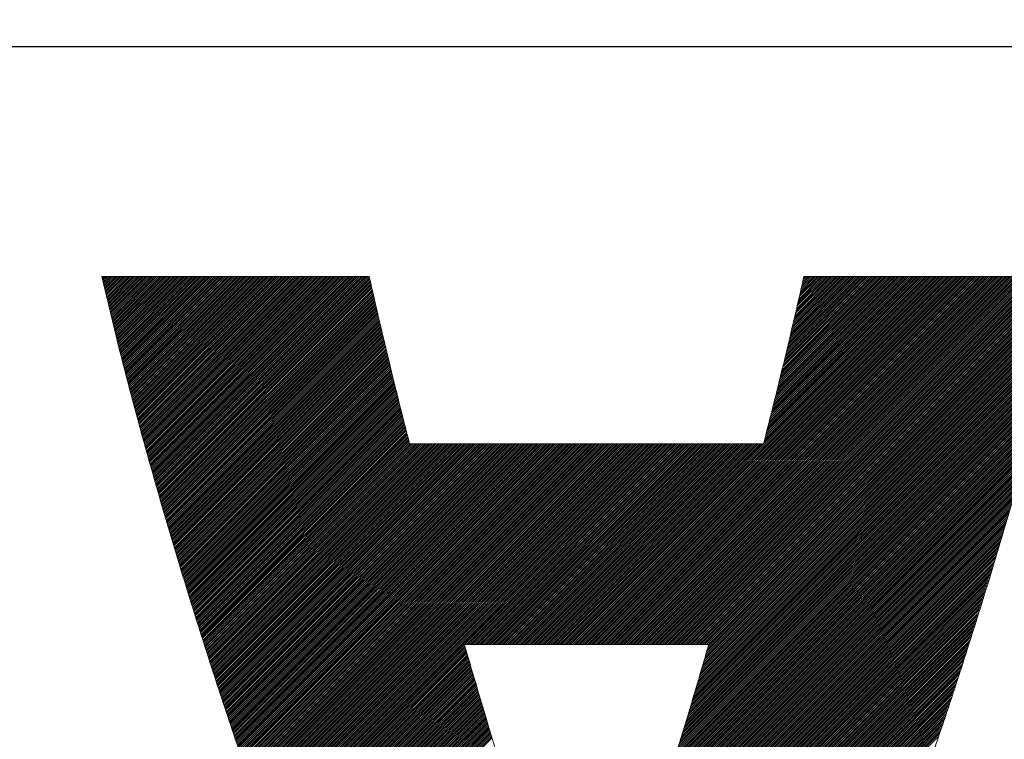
# Model space of a CAD drawing. Header units: millimetres. Extents: x 0 to 1076, y 0 to 742.
# Tile 47 of 134: x 133.61 to 138.32, y 487.69 to 491.13. Entities that reach past the tile are written whole.
import ezdxf

# ---------------------------------------------------------------- set-up
doc = ezdxf.new("R2010")
doc.units = ezdxf.units.MM
doc.header["$LTSCALE"] = 0.454724
doc.layers.add('NoLayerName_001', color=7, linetype='Continuous')
doc.layers.add('NoLayerName_002', color=7, linetype='Continuous')

# ---------------------------------------------------------------- blocks, each defined once
blk = doc.blocks.new('JZB_0007')
at = {"layer": 'NoLayerName_002', "color": 7, "linetype": 'Continuous', "lineweight": 25}
for p, q in [((0.004, 4.8402), (0.0008, 4.837)), ((0.0129, 4.8402), (0.0025, 4.8298)), ((0.0218, 4.8402), (0.0042, 4.8227)), ((0.0307, 4.8402), (0.0059, 4.8155)), ((0.0396, 4.8402), (0.0077, 4.8083)), ((0.0485, 4.8402), (0.0094, 4.8011)), ((0.0574, 4.8402), (0.0111, 4.7939)), ((0.0663, 4.8402), (0.0128, 4.7867)), ((0.0752, 4.8402), (0.0146, 4.7796)), ((0.0841, 4.8402), (0.0163, 4.7724)), ((0.093, 4.8402), (0.018, 4.7652)), ((0.1019, 4.8402), (0.0198, 4.758)), ((0.1109, 4.8402), (0.0215, 4.7508)), ((0.1198, 4.8402), (0.0232, 4.7436)), ((0.1287, 4.8402), (0.0249, 4.7365)), ((0.1376, 4.8402), (0.0267, 4.7293)), ((0.1465, 4.8402), (0.0284, 4.7221)), ((0.1554, 4.8402), (0.0301, 4.7149)), ((0.1643, 4.8402), (0.0318, 4.7077)), ((0.1732, 4.8402), (0.0336, 4.7006)), ((0.1821, 4.8402), (0.0353, 4.6934)), ((0.191, 4.8402), (0.037, 4.6862)), ((0.1999, 4.8402), (0.0387, 4.679)), ((0.2088, 4.8402), (0.0405, 4.6718)), ((0.2178, 4.8402), (0.0422, 4.6646)), ((0.2267, 4.8402), (0.0439, 4.6575)), ((0.2356, 4.8402), (0.0456, 4.6503)), ((0.2445, 4.8402), (0.0474, 4.6431)), ((0.2534, 4.8402), (0.0491, 4.6359)), ((0.2623, 4.8402), (0.0508, 4.6287)), ((0.2712, 4.8402), (0.0525, 4.6216)), ((0.2801, 4.8402), (0.0543, 4.6144)), ((0.289, 4.8402), (0.056, 4.6072)), ((0.2979, 4.8402), (0.0577, 4.6)), ((0.3068, 4.8402), (0.0595, 4.5928)), ((0.3158, 4.8402), (0.0612, 4.5856)), ((0.3247, 4.8402), (0.0629, 4.5785)), ((0.3336, 4.8402), (0.0646, 4.5713)), ((0.3425, 4.8402), (0.0664, 4.5641)), ((0.3514, 4.8402), (0.0681, 4.5569)), ((0.3603, 4.8402), (0.0698, 4.5497)), ((0.3692, 4.8402), (0.0715, 4.5425)), ((0.3781, 4.8402), (0.0734, 4.5355)), ((0.387, 4.8402), (0.0752, 4.5284)), ((0.3959, 4.8402), (0.077, 4.5213)), ((0.4048, 4.8402), (0.0788, 4.5142)), ((0.4137, 4.8402), (0.0807, 4.5071)), ((0.4227, 4.8402), (0.0825, 4.5001)), ((0.4316, 4.8402), (0.0843, 4.493)), ((0.4405, 4.8402), (0.0862, 4.4859)), ((0.4494, 4.8402), (0.088, 4.4788)), ((0.4583, 4.8402), (0.0898, 4.4717)), ((0.4672, 4.8402), (0.0916, 4.4647)), ((0.4761, 4.8402), (0.0935, 4.4576)), ((0.485, 4.8402), (0.0953, 4.4505)), ((0.4939, 4.8402), (0.0971, 4.4434)), ((0.5028, 4.8402), (0.099, 4.4363)), ((0.5117, 4.8402), (0.1008, 4.4293)), ((0.5206, 4.8402), (0.1026, 4.4222)), ((0.5296, 4.8402), (0.1044, 4.4151)), ((0.5385, 4.8402), (0.1063, 4.408)), ((0.5474, 4.8402), (0.1081, 4.4009)), ((0.5563, 4.8402), (0.1099, 4.3939)), ((0.5652, 4.8402), (0.1118, 4.3868)), ((0.5741, 4.8402), (0.1136, 4.3797)), ((0.583, 4.8402), (0.1154, 4.3726)), ((0.5919, 4.8402), (0.1172, 4.3655)), ((0.6008, 4.8402), (0.1191, 4.3585)), ((0.6097, 4.8402), (0.1209, 4.3514)), ((0.6186, 4.8402), (0.1227, 4.3443)), ((0.6275, 4.8402), (0.1246, 4.3372)), ((0.6365, 4.8402), (0.1264, 4.3301)), ((0.6454, 4.8402), (0.1282, 4.3231)), ((0.6543, 4.8402), (0.13, 4.316)), ((0.6632, 4.8402), (0.1319, 4.3089)), ((0.6721, 4.8402), (0.1337, 4.3018)), ((0.681, 4.8402), (0.1355, 4.2947)), ((0.6899, 4.8402), (0.1374, 4.2877)), ((0.6988, 4.8402), (0.1392, 4.2806)), ((0.7077, 4.8402), (0.141, 4.2735)), ((0.7166, 4.8402), (0.1428, 4.2664)), ((0.7255, 4.8402), (0.1447, 4.2593)), ((0.7344, 4.8402), (0.1465, 4.2523)), ((0.7434, 4.8402), (0.1483, 4.2452)), ((0.7523, 4.8402), (0.1502, 4.2381)), ((0.7612, 4.8402), (0.1521, 4.2311)), ((0.7701, 4.8402), (0.154, 4.2242)), ((0.779, 4.8402), (0.156, 4.2172)), ((0.7879, 4.8402), (0.1579, 4.2103)), ((0.7968, 4.8402), (0.1599, 4.2033)), ((0.8057, 4.8402), (0.1619, 4.1964)), ((0.8146, 4.8402), (0.1638, 4.1894)), ((0.8235, 4.8402), (0.1658, 4.1825)), ((0.8324, 4.8402), (0.1678, 4.1755)), ((0.8413, 4.8402), (0.1697, 4.1686)), ((0.8503, 4.8402), (0.1717, 4.1616)), ((0.8592, 4.8402), (0.1736, 4.1547)), ((0.8681, 4.8402), (0.1756, 4.1477)), ((0.877, 4.8402), (0.1776, 4.1408)), ((0.8859, 4.8402), (0.1795, 4.1338)), ((0.8948, 4.8402), (0.1815, 4.1269)), ((0.9037, 4.8402), (0.1834, 4.1199)), ((0.9126, 4.8402), (0.1854, 4.113)), ((0.9215, 4.8402), (0.1874, 4.106)), ((0.9304, 4.8402), (0.1893, 4.0991)), ((0.9393, 4.8402), (0.1913, 4.0922)), ((0.9482, 4.8402), (0.1932, 4.0852)), ((0.9572, 4.8402), (0.1952, 4.0783)), ((0.9661, 4.8402), (0.1972, 4.0713)), ((0.975, 4.8402), (0.1991, 4.0644)), ((0.9839, 4.8402), (0.2011, 4.0574)), ((0.9928, 4.8402), (0.203, 4.0505)), ((1.0017, 4.8402), (0.205, 4.0435)), ((1.0106, 4.8402), (0.207, 4.0366)), ((1.0195, 4.8402), (0.2089, 4.0296)), ((1.0284, 4.8402), (0.2109, 4.0227)), ((1.0373, 4.8402), (0.2128, 4.0157)), ((1.0462, 4.8402), (0.2148, 4.0088)), ((1.0552, 4.8402), (0.2168, 4.0018)), ((1.0641, 4.8402), (0.2187, 3.9949)), ((1.073, 4.8402), (0.2207, 3.9879)), ((1.0819, 4.8402), (0.2227, 3.981)), ((1.0908, 4.8402), (0.2246, 3.974)), ((1.0997, 4.8402), (0.2266, 3.9671)), ((1.1086, 4.8402), (0.2285, 3.9601)), ((1.1175, 4.8402), (0.2305, 3.9532)), ((1.1264, 4.8402), (0.2325, 3.9462)), ((1.1353, 4.8402), (0.2344, 3.9393)), ((1.1442, 4.8402), (0.2364, 3.9324)), ((1.1531, 4.8402), (0.2383, 3.9254)), ((1.1621, 4.8402), (0.2403, 3.9185)), ((1.171, 4.8402), (0.2423, 3.9115)), ((1.1799, 4.8402), (0.2442, 3.9046)), ((1.1888, 4.8402), (0.2462, 3.8976)), ((1.1977, 4.8402), (0.2481, 3.8907)), ((1.2066, 4.8402), (0.2501, 3.8837)), ((1.2155, 4.8402), (0.2521, 3.8768)), ((1.2244, 4.8402), (0.254, 3.8698)), ((1.2333, 4.8402), (0.256, 3.8629)), ((1.2422, 4.8402), (0.2579, 3.8559)), ((1.2511, 4.8402), (0.2599, 3.849)), ((1.26, 4.8402), (0.2619, 3.842)), ((1.269, 4.8402), (0.2638, 3.8351)), ((1.2779, 4.8402), (0.2658, 3.8281)), ((1.2813, 4.8347), (0.2677, 3.8212)), ((1.283, 4.8275), (0.2697, 3.8142)), ((1.2846, 4.8203), (0.2717, 3.8073)), ((1.2863, 4.813), (0.2736, 3.8003)), ((3.9682, 4.8402), (2.2081, 3.0801)), ((3.9771, 4.8402), (2.217, 3.0801)), ((3.986, 4.8402), (2.2259, 3.0801)), ((3.9949, 4.8402), (2.2348, 3.0801)), ((4.0038, 4.8402), (2.2437, 3.0801)), ((4.0128, 4.8402), (2.2526, 3.0801)), ((4.0217, 4.8402), (2.2615, 3.0801)), ((4.0306, 4.8402), (2.2704, 3.0801)), ((4.0395, 4.8402), (2.2793, 3.0801)), ((4.0484, 4.8402), (2.2882, 3.0801)), ((4.0573, 4.8402), (2.2972, 3.0801)), ((4.0662, 4.8402), (2.3061, 3.0801)), ((4.0751, 4.8402), (2.315, 3.0801)), ((4.084, 4.8402), (2.3239, 3.0801)), ((4.0929, 4.8402), (2.3328, 3.0801)), ((4.1018, 4.8402), (2.3417, 3.0801)), ((4.1107, 4.8402), (2.3506, 3.0801)), ((4.1197, 4.8402), (2.3595, 3.0801)), ((4.1286, 4.8402), (2.3684, 3.0801)), ((4.1375, 4.8402), (2.3773, 3.0801)), ((4.1464, 4.8402), (2.3862, 3.0801)), ((4.1553, 4.8402), (2.3951, 3.0801)), ((4.1642, 4.8402), (2.4041, 3.0801)), ((4.1731, 4.8402), (2.413, 3.0801)), ((4.182, 4.8402), (2.4219, 3.0801)), ((4.1909, 4.8402), (2.4308, 3.0801)), ((4.1998, 4.8402), (2.4397, 3.0801)), ((4.2087, 4.8402), (2.4486, 3.0801)), ((4.2176, 4.8402), (2.4575, 3.0801)), ((4.2266, 4.8402), (2.4664, 3.0801)), ((4.2355, 4.8402), (2.4753, 3.0801)), ((4.2444, 4.8402), (2.4842, 3.0801)), ((4.2533, 4.8402), (2.4931, 3.0801)), ((4.2622, 4.8402), (2.502, 3.0801)), ((4.2711, 4.8402), (2.511, 3.0801)), ((4.28, 4.8402), (2.5199, 3.0801)), ((4.2889, 4.8402), (2.5288, 3.0801)), ((4.2978, 4.8402), (2.5377, 3.0801)), ((4.3067, 4.8402), (2.5466, 3.0801)), ((4.3156, 4.8402), (2.5555, 3.0801)), ((4.3245, 4.8402), (2.5644, 3.0801)), ((4.3335, 4.8402), (2.5733, 3.0801)), ((4.3424, 4.8402), (2.5822, 3.0801)), ((4.3513, 4.8402), (2.5911, 3.0801)), ((4.3602, 4.8402), (2.6, 3.0801)), ((4.3691, 4.8402), (2.6089, 3.0801)), ((4.378, 4.8402), (2.6179, 3.0801)), ((4.3869, 4.8402), (2.6268, 3.0801)), ((4.3958, 4.8402), (2.6357, 3.0801)), ((4.4047, 4.8402), (2.6446, 3.0801)), ((4.4136, 4.8402), (2.6535, 3.0801)), ((4.4225, 4.8402), (2.6624, 3.0801)), ((4.4314, 4.8402), (2.6713, 3.0801)), ((4.4404, 4.8402), (2.6802, 3.0801)), ((4.4493, 4.8402), (2.6891, 3.0801)), ((4.4582, 4.8402), (2.698, 3.0801)), ((4.4671, 4.8402), (2.7069, 3.0801)), ((4.476, 4.8402), (2.7158, 3.0801)), ((4.4849, 4.8402), (2.7248, 3.0801)), ((4.4938, 4.8402), (2.7337, 3.0801)), ((4.5027, 4.8402), (2.7426, 3.0801)), ((4.5116, 4.8402), (2.7515, 3.0801)), ((4.5205, 4.8402), (2.7604, 3.0801)), ((4.5294, 4.8402), (2.7693, 3.0801)), ((4.5383, 4.8402), (2.7782, 3.0801)), ((4.5473, 4.8402), (2.7871, 3.0801)), ((4.5562, 4.8402), (2.796, 3.0801)), ((4.5651, 4.8402), (2.8049, 3.0801)), ((4.574, 4.8402), (2.8138, 3.0801)), ((4.5829, 4.8402), (2.8227, 3.0801)), ((4.5918, 4.8402), (2.8317, 3.0801)), ((4.6007, 4.8402), (2.8406, 3.0801)), ((4.6096, 4.8402), (2.8495, 3.0801)), ((4.6185, 4.8402), (2.8584, 3.0801)), ((4.6274, 4.8402), (2.8673, 3.0801)), ((4.6363, 4.8402), (2.8762, 3.0801)), ((4.6381, 4.833), (2.8851, 3.0801)), ((4.6352, 4.8213), (2.894, 3.0801)), ((4.6324, 4.8096), (2.9029, 3.0801)), ((3.9593, 4.8402), (3.1698, 4.0507)), ((3.9504, 4.8402), (3.1727, 4.0626)), ((3.9415, 4.8402), (3.1757, 4.0744)), ((3.9326, 4.8402), (3.1787, 4.0863)), ((3.9237, 4.8402), (3.1816, 4.0982)), ((3.9148, 4.8402), (3.1846, 4.11)), ((3.9058, 4.8402), (3.1875, 4.1219)), ((3.8969, 4.8402), (3.1905, 4.1338)), ((3.888, 4.8402), (3.1935, 4.1456)), ((3.8791, 4.8402), (3.1964, 4.1575)), ((3.8702, 4.8402), (3.1994, 4.1694)), ((3.8613, 4.8402), (3.2023, 4.1812)), ((3.8524, 4.8402), (3.2053, 4.1931)), ((3.8435, 4.8402), (3.2083, 4.205)), ((3.8346, 4.8402), (3.2112, 4.2168)), ((3.8257, 4.8402), (3.2142, 4.2287)), ((3.8168, 4.8402), (3.2171, 4.2406)), ((3.8079, 4.8402), (3.2201, 4.2524)), ((3.7989, 4.8402), (3.223, 4.2643)), ((3.79, 4.8402), (3.226, 4.2762)), ((3.7811, 4.8402), (3.229, 4.288)), ((3.7722, 4.8402), (3.2319, 4.2999)), ((3.7633, 4.8402), (3.2349, 4.3118)), ((3.7544, 4.8402), (3.2378, 4.3236)), ((3.7455, 4.8402), (3.2408, 4.3355)), ((3.7366, 4.8402), (3.2438, 4.3474)), ((3.7277, 4.8402), (3.2467, 4.3592)), ((3.7188, 4.8402), (3.2497, 4.3711)), ((3.7099, 4.8402), (3.2526, 4.383)), ((3.701, 4.8402), (3.2556, 4.3948)), ((3.692, 4.8402), (3.2585, 4.4067)), ((3.6831, 4.8402), (3.2615, 4.4186)), ((3.6742, 4.8402), (3.2645, 4.4304)), ((3.6653, 4.8402), (3.2674, 4.4423)), ((3.6564, 4.8402), (3.2703, 4.4541)), ((3.6475, 4.8402), (3.273, 4.4657)), ((3.6386, 4.8402), (3.2757, 4.4774)), ((3.6297, 4.8402), (3.2784, 4.489)), ((3.6208, 4.8402), (3.2811, 4.5006)), ((3.6119, 4.8402), (3.2838, 4.5122)), ((3.603, 4.8402), (3.2865, 4.5238)), ((3.5941, 4.8402), (3.2892, 4.5354)), ((3.5851, 4.8402), (3.2919, 4.547)), ((3.5762, 4.8402), (3.2946, 4.5586)), ((3.5673, 4.8402), (3.2973, 4.5702)), ((3.5584, 4.8402), (3.3, 4.5818)), ((3.5495, 4.8402), (3.3027, 4.5934)), ((3.5406, 4.8402), (3.3054, 4.605)), ((3.5317, 4.8402), (3.3081, 4.6166)), ((3.5228, 4.8402), (3.3108, 4.6282)), ((3.5139, 4.8402), (3.3135, 4.6398)), ((3.505, 4.8402), (3.3162, 4.6515)), ((3.4961, 4.8402), (3.3189, 4.6631)), ((3.4872, 4.8402), (3.3216, 4.6747)), ((3.4782, 4.8402), (3.3243, 4.6863)), ((3.4693, 4.8402), (3.327, 4.6979)), ((3.4604, 4.8402), (3.3297, 4.7095)), ((3.4515, 4.8402), (3.3324, 4.7211)), ((3.4426, 4.8402), (3.3351, 4.7327)), ((3.4337, 4.8402), (3.3378, 4.7443)), ((3.4248, 4.8402), (3.3405, 4.7559)), ((3.4159, 4.8402), (3.3432, 4.7675)), ((3.407, 4.8402), (3.3459, 4.7791)), ((3.3981, 4.8402), (3.3486, 4.7907)), ((3.3892, 4.8402), (3.3513, 4.8023)), ((3.3803, 4.8402), (3.354, 4.8139)), ((3.3713, 4.8402), (3.3567, 4.8256)), ((3.3624, 4.8402), (3.3594, 4.8372)), ((1.288, 4.8058), (0.2756, 3.7934)), ((1.2897, 4.7986), (0.2775, 3.7864)), ((1.2914, 4.7913), (0.2795, 3.7795)), ((1.293, 4.7841), (0.2815, 3.7726)), ((1.2947, 4.7769), (0.2834, 3.7656)), ((1.2964, 4.7696), (0.2854, 3.7587)), ((1.2981, 4.7624), (0.2874, 3.7517)), ((4.6212, 4.7627), (2.8908, 3.0323)), ((4.624, 4.7744), (2.8946, 3.045)), ((4.6268, 4.7861), (2.8983, 3.0576)), ((4.6296, 4.7979), (2.902, 3.0702)), ((1.2997, 4.7552), (0.2893, 3.7448)), ((1.3014, 4.748), (0.2913, 3.7378)), ((1.3031, 4.7407), (0.2932, 3.7309)), ((1.3048, 4.7335), (0.2952, 3.7239)), ((1.3064, 4.7263), (0.2972, 3.717)), ((1.3081, 4.719), (0.2991, 3.71)), ((4.6099, 4.7158), (2.8759, 2.9818)), ((4.6127, 4.7275), (2.8797, 2.9945)), ((4.6155, 4.7392), (2.8834, 3.0071)), ((4.6183, 4.7509), (2.8871, 3.0197)), ((1.3098, 4.7118), (0.3011, 3.7031)), ((1.3115, 4.7046), (0.303, 3.6961)), ((1.3131, 4.6973), (0.305, 3.6892)), ((1.3148, 4.6901), (0.307, 3.6822)), ((1.3165, 4.6829), (0.3089, 3.6753)), ((1.3182, 4.6756), (0.3109, 3.6683)), ((1.3198, 4.6684), (0.3128, 3.6614)), ((4.5986, 4.6689), (2.8611, 2.9313)), ((4.6014, 4.6806), (2.8648, 2.9439)), ((4.6042, 4.6923), (2.8685, 2.9566)), ((4.6071, 4.704), (2.8722, 2.9692)), ((1.3215, 4.6612), (0.3148, 3.6544)), ((1.3232, 4.6539), (0.3168, 3.6475)), ((1.3249, 4.6467), (0.3187, 3.6405)), ((1.3266, 4.6395), (0.3207, 3.6336)), ((1.3282, 4.6322), (0.3226, 3.6266)), ((1.3299, 4.625), (0.3246, 3.6197)), ((4.5873, 4.6219), (2.8462, 2.8808)), ((4.5902, 4.6337), (2.8499, 2.8934)), ((4.593, 4.6454), (2.8536, 2.906)), ((4.5958, 4.6571), (2.8573, 2.9187)), ((1.3316, 4.6178), (0.3266, 3.6128)), ((1.3333, 4.6105), (0.3285, 3.6058)), ((1.3349, 4.6033), (0.3305, 3.5989)), ((1.3366, 4.5961), (0.3326, 3.5921)), ((1.3383, 4.5888), (0.3348, 3.5853)), ((1.34, 4.5816), (0.3369, 3.5785)), ((1.3416, 4.5744), (0.339, 3.5717)), ((4.5761, 4.575), (2.8313, 2.8302)), ((4.5789, 4.5868), (2.835, 2.8429)), ((4.5817, 4.5985), (2.8387, 2.8555)), ((4.5845, 4.6102), (2.8424, 2.8681)), ((1.3433, 4.5671), (0.3411, 3.5649)), ((1.345, 4.5599), (0.3432, 3.5581)), ((1.3467, 4.5527), (0.3453, 3.5513)), ((1.3483, 4.5454), (0.3474, 3.5445)), ((1.35, 4.5382), (0.3495, 3.5377)), ((1.3517, 4.531), (0.3517, 3.5309)), ((4.5644, 4.5278), (2.8164, 2.7797)), ((4.5675, 4.5398), (2.8201, 2.7924)), ((4.5704, 4.5516), (2.8238, 2.805)), ((4.5732, 4.5633), (2.8275, 2.8176)), ((1.3534, 4.5238), (0.3538, 3.5241)), ((1.355, 4.5165), (0.3559, 3.5173)), ((1.3567, 4.5093), (0.358, 3.5106)), ((1.3584, 4.5021), (0.3601, 3.5038)), ((1.3601, 4.4948), (0.3622, 3.497)), ((1.3618, 4.4876), (0.3643, 3.4902)), ((1.3634, 4.4804), (0.3664, 3.4834)), ((4.552, 4.4797), (2.8015, 2.7292)), ((4.5551, 4.4918), (2.8052, 2.7418)), ((4.5582, 4.5038), (2.8089, 2.7545)), ((4.5613, 4.5158), (2.8127, 2.7671)), ((1.3651, 4.4731), (0.3685, 3.4766)), ((1.3668, 4.4659), (0.3707, 3.4698)), ((1.3685, 4.4587), (0.3728, 3.463)), ((1.3701, 4.4514), (0.3749, 3.4562)), ((1.3719, 4.4443), (0.377, 3.4494)), ((1.3737, 4.4372), (0.3791, 3.4426)), ((1.3755, 4.4301), (0.3812, 3.4358)), ((4.5396, 4.4317), (2.7858, 2.6778)), ((4.5427, 4.4437), (2.7897, 2.6907)), ((4.5458, 4.4557), (2.7936, 2.7035)), ((4.5489, 4.4677), (2.7975, 2.7163)), ((1.3773, 4.4229), (0.3833, 3.429)), ((1.379, 4.4158), (0.3854, 3.4222)), ((1.3808, 4.4087), (0.3876, 3.4154)), ((1.3826, 4.4015), (0.3897, 3.4086)), ((1.3844, 4.3944), (0.3918, 3.4018)), ((1.3862, 4.3873), (0.3939, 3.395)), ((4.5272, 4.3837), (2.77, 2.6265)), ((4.5303, 4.3957), (2.774, 2.6393)), ((4.5334, 4.4077), (2.7779, 2.6522)), ((4.5365, 4.4197), (2.7818, 2.665)), ((1.3879, 4.3801), (0.396, 3.3882)), ((1.3897, 4.373), (0.3981, 3.3814)), ((1.3915, 4.3659), (0.4002, 3.3746)), ((1.3933, 4.3588), (0.4023, 3.3678)), ((1.395, 4.3516), (0.4045, 3.361)), ((1.3968, 4.3445), (0.4066, 3.3542)), ((1.3986, 4.3374), (0.4087, 3.3474)), ((4.5148, 4.3356), (2.7543, 2.5752)), ((4.5179, 4.3476), (2.7583, 2.588)), ((4.521, 4.3596), (2.7622, 2.6008)), ((4.5241, 4.3717), (2.7661, 2.6137)), ((1.4004, 4.3302), (0.4108, 3.3406)), ((1.4022, 4.3231), (0.4129, 3.3338)), ((1.4039, 4.316), (0.415, 3.3271)), ((1.4057, 4.3088), (0.4171, 3.3203)), ((1.4075, 4.3017), (0.4192, 3.3135)), ((1.4093, 4.2946), (0.4214, 3.3067)), ((4.5055, 4.2996), (2.7426, 2.5367)), ((4.5086, 4.3116), (2.7465, 2.5495)), ((4.5117, 4.3236), (2.7504, 2.5623)), ((1.4111, 4.2875), (0.4235, 3.2999)), ((1.4128, 4.2803), (0.4256, 3.2931)), ((1.4146, 4.2732), (0.4277, 3.2863)), ((1.4164, 4.2661), (0.4298, 3.2795)), ((1.4182, 4.2589), (0.4319, 3.2727)), ((1.4199, 4.2518), (0.434, 3.2659)), ((1.4217, 4.2447), (0.4361, 3.2591)), ((4.4931, 4.2516), (2.7269, 2.4853)), ((4.4962, 4.2636), (2.7308, 2.4981)), ((4.4993, 4.2756), (2.7347, 2.511)), ((4.5024, 4.2876), (2.7386, 2.5238)), ((1.4235, 4.2375), (0.4383, 3.2523)), ((1.4253, 4.2304), (0.4404, 3.2455)), ((1.4271, 4.2233), (0.4425, 3.2387)), ((1.4288, 4.2162), (0.4446, 3.2319)), ((1.4306, 4.209), (0.4467, 3.2251)), ((1.4324, 4.2019), (0.4488, 3.2183)), ((1.4342, 4.1948), (0.4509, 3.2115)), ((4.4796, 4.2025), (2.7112, 2.434)), ((4.4831, 4.2149), (2.7151, 2.4468)), ((4.4866, 4.2273), (2.719, 2.4596)), ((4.49, 4.2396), (2.7229, 2.4725)), ((1.4359, 4.1876), (0.453, 3.2047)), ((1.4377, 4.1805), (0.4551, 3.1979)), ((1.4395, 4.1734), (0.4573, 3.1911)), ((1.4413, 4.1662), (0.4594, 3.1843)), ((1.4431, 4.1591), (0.4615, 3.1775)), ((1.4448, 4.152), (0.4636, 3.1707)), ((4.4656, 4.1528), (2.6955, 2.3826)), ((4.4691, 4.1652), (2.6994, 2.3955)), ((4.4726, 4.1776), (2.7033, 2.4083)), ((4.4761, 4.1901), (2.7072, 2.4211)), ((1.4466, 4.1449), (0.4657, 3.1639)), ((1.4484, 4.1377), (0.4678, 3.1571)), ((1.4502, 4.1306), (0.4699, 3.1504)), ((1.452, 4.1235), (0.472, 3.1436)), ((1.4537, 4.1163), (0.4742, 3.1368)), ((1.4555, 4.1092), (0.4763, 3.13)), ((1.4573, 4.1021), (0.4784, 3.1232)), ((4.4516, 4.1032), (2.6789, 2.3304)), ((4.4551, 4.1156), (2.683, 2.3435)), ((4.4586, 4.128), (2.6872, 2.3565)), ((4.4621, 4.1404), (2.6913, 2.3696)), ((1.4591, 4.0949), (0.4805, 3.1164)), ((1.4608, 4.0878), (0.4826, 3.1096)), ((1.4626, 4.0807), (0.4847, 3.1028)), ((1.4644, 4.0736), (0.4868, 3.096)), ((1.4662, 4.0664), (0.4889, 3.0892)), ((1.468, 4.0593), (0.4911, 3.0824)), ((4.4376, 4.0535), (2.6623, 2.2782)), ((4.4411, 4.066), (2.6664, 2.2913)), ((4.4446, 4.0784), (2.6706, 2.3043)), ((4.4481, 4.0908), (2.6747, 2.3174)), ((1.4697, 4.0522), (0.4932, 3.0756)), ((1.4715, 4.045), (0.4953, 3.0688)), ((1.4756, 4.0402), (0.4974, 3.062)), ((1.4845, 4.0402), (0.4995, 3.0552)), ((1.4934, 4.0402), (0.5016, 3.0484)), ((1.5023, 4.0402), (0.5037, 3.0416)), ((1.5112, 4.0402), (0.5058, 3.0348)), ((1.5201, 4.0402), (0.508, 3.028)), ((1.529, 4.0402), (0.5101, 3.0212)), ((1.5379, 4.0402), (0.5122, 3.0144)), ((1.5468, 4.0402), (0.5143, 3.0076)), ((1.5557, 4.0402), (0.5164, 3.0008)), ((1.5647, 4.0402), (0.5185, 2.994)), ((1.5736, 4.0402), (0.5206, 2.9872)), ((1.5825, 4.0402), (0.5227, 2.9804)), ((1.5914, 4.0402), (0.5249, 2.9736)), ((1.6003, 4.0402), (0.527, 2.9669)), ((1.6092, 4.0402), (0.5291, 2.9601)), ((1.6181, 4.0402), (0.5312, 2.9533)), ((1.627, 4.0402), (0.5334, 2.9466)), ((1.6359, 4.0402), (0.5357, 2.9399)), ((1.6448, 4.0402), (0.5379, 2.9333)), ((1.6537, 4.0402), (0.5402, 2.9266)), ((1.6626, 4.0402), (0.5424, 2.9199)), ((1.6716, 4.0402), (0.5447, 2.9133)), ((1.6805, 4.0402), (0.5469, 2.9066)), ((1.6894, 4.0402), (0.5492, 2.9)), ((1.6983, 4.0402), (0.5514, 2.8933)), ((1.7072, 4.0402), (0.5537, 2.8866)), ((1.7161, 4.0402), (0.5559, 2.88)), ((1.725, 4.0402), (0.5581, 2.8733)), ((1.7339, 4.0402), (0.5604, 2.8667)), ((1.7428, 4.0402), (0.5626, 2.86)), ((1.7517, 4.0402), (0.5649, 2.8533)), ((1.7606, 4.0402), (0.5671, 2.8467)), ((1.7696, 4.0402), (0.5694, 2.84)), ((1.7785, 4.0402), (0.5716, 2.8334)), ((1.7874, 4.0402), (0.5739, 2.8267)), ((1.7963, 4.0402), (0.5761, 2.82)), ((1.8052, 4.0402), (0.5784, 2.8134)), ((1.8141, 4.0402), (0.5806, 2.8067)), ((1.823, 4.0402), (0.5829, 2.8001)), ((1.8319, 4.0402), (0.5851, 2.7934)), ((1.8408, 4.0402), (0.5874, 2.7867)), ((1.8497, 4.0402), (0.5896, 2.7801)), ((1.8586, 4.0402), (0.5919, 2.7734)), ((1.8675, 4.0402), (0.5941, 2.7668)), ((1.8765, 4.0402), (0.5964, 2.7601)), ((1.8854, 4.0402), (0.5986, 2.7534)), ((1.8943, 4.0402), (0.6009, 2.7468)), ((1.9032, 4.0402), (0.6031, 2.7401)), ((1.9121, 4.0402), (0.6054, 2.7335)), ((1.921, 4.0402), (0.6076, 2.7268)), ((1.9299, 4.0402), (0.6099, 2.7201)), ((1.9388, 4.0402), (0.6121, 2.7135)), ((1.9477, 4.0402), (0.6144, 2.7068)), ((1.9566, 4.0402), (0.6166, 2.7002)), ((1.9655, 4.0402), (0.6188, 2.6935)), ((1.9744, 4.0402), (0.6211, 2.6868)), ((1.9834, 4.0402), (0.6233, 2.6802)), ((1.9923, 4.0402), (0.6256, 2.6735)), ((2.0012, 4.0402), (0.6278, 2.6669)), ((2.0101, 4.0402), (0.6301, 2.6602)), ((2.019, 4.0402), (0.6323, 2.6535)), ((2.0279, 4.0402), (0.6346, 2.6469)), ((2.0368, 4.0402), (0.6368, 2.6402)), ((2.0457, 4.0402), (0.6391, 2.6335)), ((2.0546, 4.0402), (0.6413, 2.6269)), ((2.0635, 4.0402), (0.6436, 2.6202)), ((2.0724, 4.0402), (0.6458, 2.6136)), ((2.0813, 4.0402), (0.6481, 2.6069)), ((2.0903, 4.0402), (0.6503, 2.6002)), ((2.0992, 4.0402), (0.6526, 2.5936)), ((2.1081, 4.0402), (0.6548, 2.5869)), ((2.117, 4.0402), (0.6571, 2.5803)), ((2.1259, 4.0402), (0.6593, 2.5736)), ((2.1348, 4.0402), (0.6616, 2.5669)), ((2.1437, 4.0402), (0.6638, 2.5603)), ((2.1526, 4.0402), (0.6661, 2.5536)), ((2.1615, 4.0402), (0.6683, 2.547)), ((2.1704, 4.0402), (0.6706, 2.5403)), ((2.1793, 4.0402), (0.6728, 2.5336)), ((2.1882, 4.0402), (0.6751, 2.527)), ((2.1972, 4.0402), (0.6773, 2.5203)), ((2.2061, 4.0402), (0.6795, 2.5137)), ((2.215, 4.0402), (0.6818, 2.507)), ((2.2239, 4.0402), (0.684, 2.5003)), ((2.2328, 4.0402), (0.6863, 2.4937)), ((2.2417, 4.0402), (0.6885, 2.487)), ((2.2506, 4.0402), (0.6908, 2.4804)), ((2.2595, 4.0402), (0.693, 2.4737)), ((2.2684, 4.0402), (0.6953, 2.467)), ((2.2773, 4.0402), (0.6975, 2.4604)), ((2.2862, 4.0402), (0.6998, 2.4537)), ((2.2951, 4.0402), (0.702, 2.4471)), ((2.3041, 4.0402), (0.7043, 2.4404)), ((2.313, 4.0402), (0.7065, 2.4337)), ((2.3219, 4.0402), (0.7088, 2.4271)), ((2.3308, 4.0402), (0.711, 2.4204)), ((2.3397, 4.0402), (0.7133, 2.4138)), ((2.3486, 4.0402), (0.7155, 2.4071)), ((2.3575, 4.0402), (0.7178, 2.4004)), ((2.3664, 4.0402), (0.72, 2.3938)), ((2.3753, 4.0402), (0.7223, 2.3871)), ((2.3842, 4.0402), (0.7245, 2.3805)), ((2.3931, 4.0402), (0.7268, 2.3738)), ((2.402, 4.0402), (0.729, 2.3671)), ((2.411, 4.0402), (0.7313, 2.3605)), ((2.4199, 4.0402), (0.7335, 2.3538)), ((2.4288, 4.0402), (0.7358, 2.3472)), ((2.4377, 4.0402), (0.738, 2.3405)), ((2.4466, 4.0402), (0.7403, 2.3338)), ((2.4555, 4.0402), (0.7425, 2.3272)), ((2.4644, 4.0402), (0.7447, 2.3205)), ((2.4733, 4.0402), (0.747, 2.3139)), ((2.4822, 4.0402), (0.7492, 2.3072)), ((2.4911, 4.0402), (0.7516, 2.3006)), ((2.5, 4.0402), (0.754, 2.2941)), ((2.509, 4.0402), (0.7563, 2.2876)), ((2.5179, 4.0402), (0.7587, 2.281)), ((2.5268, 4.0402), (0.7611, 2.2745)), ((2.5357, 4.0402), (0.7635, 2.268)), ((2.5446, 4.0402), (0.7659, 2.2615)), ((2.5535, 4.0402), (0.7682, 2.2549)), ((2.5624, 4.0402), (0.7706, 2.2484)), ((2.5713, 4.0402), (0.773, 2.2419)), ((2.5802, 4.0402), (0.7754, 2.2353)), ((2.5891, 4.0402), (0.7778, 2.2288)), ((2.598, 4.0402), (0.7801, 2.2223)), ((2.6069, 4.0402), (0.7825, 2.2158)), ((2.6159, 4.0402), (0.7849, 2.2092)), ((2.6248, 4.0402), (0.7873, 2.2027)), ((2.6337, 4.0402), (0.7897, 2.1962)), ((2.6426, 4.0402), (0.792, 2.1896)), ((2.6515, 4.0402), (0.7944, 2.1831)), ((2.6604, 4.0402), (0.7968, 2.1766)), ((2.6693, 4.0402), (0.7992, 2.17)), ((2.6782, 4.0402), (0.8016, 2.1635)), ((2.6871, 4.0402), (0.8039, 2.157)), ((2.696, 4.0402), (1.7359, 3.0801)), ((2.7049, 4.0402), (1.7448, 3.0801)), ((2.7138, 4.0402), (1.7537, 3.0801)), ((2.7228, 4.0402), (1.7626, 3.0801)), ((2.7317, 4.0402), (1.7716, 3.0801)), ((2.7406, 4.0402), (1.7805, 3.0801)), ((2.7495, 4.0402), (1.7894, 3.0801)), ((2.7584, 4.0402), (1.7983, 3.0801)), ((2.7673, 4.0402), (1.8072, 3.0801)), ((2.7762, 4.0402), (1.8161, 3.0801)), ((2.7851, 4.0402), (1.825, 3.0801)), ((2.794, 4.0402), (1.8339, 3.0801)), ((2.8029, 4.0402), (1.8428, 3.0801)), ((2.8118, 4.0402), (1.8517, 3.0801)), ((2.8207, 4.0402), (1.8606, 3.0801)), ((2.8297, 4.0402), (1.8695, 3.0801)), ((2.8386, 4.0402), (1.8785, 3.0801)), ((2.8475, 4.0402), (1.8874, 3.0801)), ((2.8564, 4.0402), (1.8963, 3.0801)), ((2.8653, 4.0402), (1.9052, 3.0801)), ((2.8742, 4.0402), (1.9141, 3.0801)), ((2.8831, 4.0402), (1.923, 3.0801)), ((2.892, 4.0402), (1.9319, 3.0801)), ((2.9009, 4.0402), (1.9408, 3.0801)), ((2.9098, 4.0402), (1.9497, 3.0801)), ((2.9187, 4.0402), (1.9586, 3.0801)), ((2.9276, 4.0402), (1.9675, 3.0801)), ((2.9366, 4.0402), (1.9764, 3.0801)), ((2.9455, 4.0402), (1.9854, 3.0801)), ((2.9544, 4.0402), (1.9943, 3.0801)), ((2.9633, 4.0402), (2.0032, 3.0801)), ((2.9722, 4.0402), (2.0121, 3.0801)), ((2.9811, 4.0402), (2.021, 3.0801)), ((2.99, 4.0402), (2.0299, 3.0801)), ((2.9989, 4.0402), (2.0388, 3.0801)), ((3.0078, 4.0402), (2.0477, 3.0801)), ((3.0167, 4.0402), (2.0566, 3.0801)), ((3.0256, 4.0402), (2.0655, 3.0801)), ((3.0345, 4.0402), (2.0744, 3.0801)), ((3.0435, 4.0402), (2.0833, 3.0801)), ((3.0524, 4.0402), (2.0923, 3.0801)), ((3.0613, 4.0402), (2.1012, 3.0801)), ((3.0702, 4.0402), (2.1101, 3.0801)), ((3.0791, 4.0402), (2.119, 3.0801)), ((3.088, 4.0402), (2.1279, 3.0801)), ((3.0969, 4.0402), (2.1368, 3.0801)), ((3.1058, 4.0402), (2.1457, 3.0801)), ((3.1147, 4.0402), (2.1546, 3.0801)), ((3.1236, 4.0402), (2.1635, 3.0801)), ((3.1325, 4.0402), (2.1724, 3.0801)), ((3.1414, 4.0402), (2.1813, 3.0801)), ((3.1504, 4.0402), (2.1903, 3.0801)), ((3.1593, 4.0402), (2.1992, 3.0801)), ((4.4271, 4.0163), (2.6499, 2.2391)), ((4.4306, 4.0287), (2.654, 2.2521)), ((4.4341, 4.0411), (2.6582, 2.2652)), ((4.4131, 3.9667), (2.6333, 2.1868)), ((4.4166, 3.9791), (2.6374, 2.1999)), ((4.4201, 3.9915), (2.6416, 2.2129)), ((4.4236, 4.0039), (2.6457, 2.226)), ((4.3991, 3.917), (2.6167, 2.1346)), ((4.4026, 3.9294), (2.6208, 2.1477)), ((4.4061, 3.9419), (2.625, 2.1607)), ((4.4096, 3.9543), (2.6291, 2.1738)), ((4.3851, 3.8674), (2.6001, 2.0824)), ((4.3886, 3.8798), (2.6043, 2.0955)), ((4.3921, 3.8922), (2.6084, 2.1085)), ((4.3956, 3.9046), (2.6126, 2.1216)), ((4.3711, 3.8178), (2.5834, 2.0301)), ((4.3746, 3.8302), (2.5877, 2.0432)), ((4.3781, 3.8426), (2.5918, 2.0563)), ((4.3816, 3.855), (2.596, 2.0694)), ((4.3606, 3.7805), (2.5703, 1.9902)), ((4.3641, 3.7929), (2.5747, 2.0035)), ((4.3676, 3.8053), (2.579, 2.0168)), ((4.3466, 3.7309), (2.5527, 1.937)), ((4.3501, 3.7433), (2.5571, 1.9503)), ((4.3536, 3.7557), (2.5615, 1.9636)), ((4.3571, 3.7681), (2.5659, 1.9769)), ((4.3326, 3.6812), (2.5352, 1.8838)), ((4.3361, 3.6936), (2.5396, 1.8971)), ((4.3396, 3.7061), (2.5439, 1.9104)), ((4.3431, 3.7185), (2.5483, 1.9237)), ((4.3186, 3.6316), (2.5176, 1.8306)), ((4.3221, 3.644), (2.522, 1.8439)), ((4.3256, 3.6564), (2.5264, 1.8572)), ((4.3291, 3.6688), (2.5308, 1.8705)), ((4.3078, 3.5941), (2.5045, 1.7908)), ((4.3116, 3.6068), (2.5088, 1.8041)), ((4.3151, 3.6192), (2.5132, 1.8174)), ((4.2917, 3.5424), (2.4869, 1.7376)), ((4.2957, 3.5553), (2.4913, 1.7509)), ((4.2998, 3.5683), (2.4957, 1.7642)), ((4.3038, 3.5812), (2.5001, 1.7775)), ((4.2757, 3.4907), (2.4691, 1.6842)), ((4.2797, 3.5036), (2.4737, 1.6977)), ((4.2837, 3.5166), (2.4781, 1.711)), ((4.2877, 3.5295), (2.4825, 1.7243)), ((4.2636, 3.4519), (2.4551, 1.6435)), ((4.2676, 3.4649), (2.4598, 1.657)), ((4.2716, 3.4778), (2.4645, 1.6706)), ((4.2476, 3.4002), (2.4365, 1.5892)), ((4.2516, 3.4132), (2.4412, 1.6027)), ((4.2556, 3.4261), (2.4458, 1.6163)), ((4.2596, 3.439), (2.4505, 1.6299)), ((4.2315, 3.3485), (2.4178, 1.5349)), ((4.2355, 3.3615), (2.4225, 1.5485)), ((4.2395, 3.3744), (2.4272, 1.562)), ((4.2435, 3.3873), (2.4318, 1.5756)), ((4.2194, 3.3098), (2.4038, 1.4942)), ((4.2235, 3.3227), (2.4085, 1.5077)), ((4.2275, 3.3356), (2.4132, 1.5213)), ((4.2034, 3.2581), (2.3852, 1.4399)), ((4.2074, 3.271), (2.3899, 1.4535)), ((4.2114, 3.2839), (2.3945, 1.467)), ((4.2154, 3.2968), (2.3992, 1.4806)), ((4.1873, 3.2064), (2.3665, 1.3856)), ((4.1913, 3.2193), (2.3712, 1.3992)), ((4.1953, 3.2322), (2.3759, 1.4127)), ((4.1994, 3.2451), (2.3805, 1.4263)), ((4.1753, 3.1676), (2.3523, 1.3446)), ((4.1793, 3.1805), (2.3572, 1.3584)), ((4.1833, 3.1934), (2.3619, 1.372)), ((4.1592, 3.1159), (2.3329, 1.2896)), ((4.1632, 3.1288), (2.3377, 1.3033)), ((4.1672, 3.1417), (2.3426, 1.3171)), ((4.1712, 3.1547), (2.3475, 1.3309)), ((1.7354, 3.0795), (0.8063, 2.1505)), ((1.7374, 3.0726), (0.8087, 2.1439)), ((1.7394, 3.0657), (0.8111, 2.1374)), ((4.1471, 3.0771), (1.4964, 0.4264)), ((4.1431, 3.0642), (1.4992, 0.4203)), ((4.1512, 3.09), (2.3231, 1.262)), ((4.1552, 3.103), (2.328, 1.2758)), ((1.7414, 3.0588), (0.8134, 2.1309)), ((1.7434, 3.0519), (0.8158, 2.1243)), ((1.7454, 3.045), (0.8182, 2.1178)), ((1.7474, 3.0381), (0.8206, 2.1113)), ((1.7494, 3.0312), (0.823, 2.1048)), ((1.7514, 3.0243), (0.8253, 2.0982)), ((1.7534, 3.0174), (0.8277, 2.0917)), ((4.1391, 3.0513), (1.502, 0.4142)), ((4.1351, 3.0383), (1.5048, 0.4081)), ((4.1311, 3.0254), (1.5076, 0.402)), ((1.7554, 3.0105), (0.8301, 2.0852)), ((1.7575, 3.0036), (0.8325, 2.0786)), ((1.7595, 2.9967), (0.8349, 2.0721)), ((1.7615, 2.9898), (0.8372, 2.0656)), ((1.7635, 2.983), (0.8396, 2.0591)), ((1.7655, 2.9761), (0.842, 2.0525)), ((1.7676, 2.9692), (0.8444, 2.046)), ((4.1271, 3.0125), (1.5104, 0.3959)), ((4.123, 2.9996), (1.5132, 0.3897)), ((4.119, 2.9866), (1.516, 0.3836)), ((4.115, 2.9737), (1.5188, 0.3775)), ((1.7696, 2.9623), (0.8468, 2.0395)), ((1.7716, 2.9554), (0.8491, 2.0329)), ((1.7736, 2.9485), (0.8515, 2.0264)), ((1.7757, 2.9416), (0.8539, 2.0199)), ((1.7777, 2.9348), (0.8563, 2.0134)), ((1.7797, 2.9279), (0.8587, 2.0068)), ((4.111, 2.9608), (1.5216, 0.3714)), ((4.1068, 2.9477), (1.5244, 0.3653)), ((4.1023, 2.9342), (1.5273, 0.3592)), ((1.7817, 2.921), (0.861, 2.0003)), ((1.7837, 2.9141), (0.8634, 1.9938)), ((1.7858, 2.9072), (0.8658, 1.9872)), ((1.7878, 2.9003), (0.8682, 1.9807)), ((1.7898, 2.8934), (0.8706, 1.9742)), ((1.7918, 2.8866), (0.8729, 1.9676)), ((1.7939, 2.8797), (0.8753, 1.9611)), ((4.0977, 2.9208), (1.5301, 0.3531)), ((4.0932, 2.9073), (1.5329, 0.347)), ((4.0886, 2.8939), (1.5357, 0.3409)), ((4.0841, 2.8804), (1.5385, 0.3348)), ((1.7959, 2.8728), (0.8777, 1.9546)), ((1.7979, 2.8659), (0.8801, 1.9481)), ((1.7999, 2.859), (0.8825, 1.9415)), ((1.8019, 2.8521), (0.8848, 1.935)), ((1.804, 2.8453), (0.8872, 1.9285)), ((1.8061, 2.8384), (0.8896, 1.9219)), ((1.8081, 2.8316), (0.892, 1.9154)), ((4.0796, 2.867), (1.5413, 0.3287)), ((4.075, 2.8536), (1.5441, 0.3226)), ((4.0705, 2.8401), (1.5469, 0.3165)), ((1.8102, 2.8247), (0.8943, 1.9089)), ((1.8123, 2.8179), (0.8967, 1.9024)), ((1.8143, 2.811), (0.8991, 1.8958)), ((1.8164, 2.8042), (0.9015, 1.8893)), ((1.8185, 2.7974), (0.9039, 1.8828)), ((1.8205, 2.7905), (0.9062, 1.8762)), ((1.8226, 2.7837), (0.9086, 1.8697)), ((4.066, 2.8267), (1.5497, 0.3104)), ((4.0614, 2.8132), (1.5525, 0.3043)), ((4.0569, 2.7998), (1.5553, 0.2982)), ((4.0523, 2.7863), (1.5581, 0.2921)), ((1.8247, 2.7768), (0.911, 1.8632)), ((1.8267, 2.77), (0.9134, 1.8567)), ((1.8288, 2.7631), (0.9158, 1.8501)), ((1.8309, 2.7563), (0.9181, 1.8436)), ((1.8329, 2.7495), (0.9205, 1.8371)), ((1.835, 2.7426), (0.9229, 1.8305)), ((1.8371, 2.7358), (0.9253, 1.824)), ((4.0478, 2.7729), (1.5609, 0.286)), ((4.0433, 2.7594), (1.5637, 0.2799)), ((4.0387, 2.746), (1.5665, 0.2738)), ((1.8391, 2.7289), (0.9277, 1.8175)), ((1.8412, 2.7221), (0.93, 1.811)), ((1.8433, 2.7153), (0.9324, 1.8044)), ((1.8453, 2.7084), (0.9348, 1.7979)), ((1.8474, 2.7016), (0.9372, 1.7914)), ((1.8495, 2.6947), (0.9396, 1.7848)), ((1.8515, 2.6879), (0.9419, 1.7783)), ((4.0342, 2.7325), (1.5694, 0.2678)), ((4.0296, 2.7191), (1.5723, 0.2618)), ((4.0251, 2.7056), (1.5753, 0.2558)), ((4.0206, 2.6922), (1.5782, 0.2498)), ((1.8536, 2.681), (0.9443, 1.7718)), ((1.8557, 2.6742), (0.9467, 1.7653)), ((1.8577, 2.6674), (0.9491, 1.7587)), ((1.8598, 2.6605), (0.9515, 1.7522)), ((1.8619, 2.6537), (0.9538, 1.7457)), ((1.8639, 2.6468), (0.9562, 1.7391)), ((1.866, 2.64), (0.9586, 1.7326)), ((4.016, 2.6787), (1.5811, 0.2438)), ((4.0115, 2.6653), (1.584, 0.2378)), ((4.007, 2.6518), (1.5869, 0.2318)), ((1.8681, 2.6332), (0.961, 1.7261)), ((4.0024, 2.6384), (1.5898, 0.2258))]:
    blk.add_line(p, q, dxfattribs=at)
at = {"layer": 'NoLayerName_002', "color": 7, "linetype": 'Continuous', "lineweight": 13}
for points in [[(1.28, 4.8402), (1.0667, 4.8402), (0.64, 4.8402), (0.2133, 4.8402), (0, 4.8402)], [(4.6398, 4.8402), (4.4265, 4.8402), (3.9999, 4.8402), (3.5734, 4.8402), (3.3601, 4.8402)], [(3.1672, 4.0402), (2.8848, 4.0402), (2.3199, 4.0402), (1.7551, 4.0402), (1.4727, 4.0402)], [(1.7352, 3.0801), (1.9302, 3.0801), (2.3201, 3.0801), (2.71, 3.0801), (2.9049, 3.0801)]]:
    blk.add_open_spline(points, degree=3, dxfattribs=at)
for points, knots in [([(0, 4.8402), (0.0255, 4.7342), (0.0762, 4.5179), (0.1621, 4.1904), (0.2551, 3.8545), (0.3553, 3.513), (0.4617, 3.168), (0.5733, 2.822), (0.6894, 2.4772), (0.8091, 2.136), (0.9315, 1.8008), (1.0558, 1.4739), (1.1812, 1.1577), (1.3066, 0.8544), (1.4317, 0.5666), (1.5543, 0.296), (1.6394, 0.1237), (1.6799, 0.0401)], [0, 0, 0, 0, 0.327103, 0.666482, 1.015745, 1.372484, 1.734278, 2.098697, 2.463304, 2.82566, 3.183326, 3.533864, 3.874841, 4.203831, 4.518422, 4.816221, 5.094863, 5.094863, 5.094863, 5.094863]), ([(1.4727, 4.0402), (1.4679, 4.0589), (1.4583, 4.0962), (1.4442, 4.152), (1.4302, 4.2074), (1.4164, 4.2625), (1.4029, 4.3172), (1.3895, 4.3715), (1.3764, 4.4254), (1.3635, 4.4788), (1.3509, 4.5319), (1.3385, 4.5844), (1.3263, 4.6365), (1.3143, 4.6882), (1.3027, 4.7393), (1.2912, 4.7899), (1.2838, 4.8235), (1.28, 4.8402)], [0, 0, 0, 0, 0.0579419, 0.1155093, 0.1726872, 0.2294603, 0.2858137, 0.3417323, 0.397201, 0.4522048, 0.5067287, 0.5607576, 0.6142766, 0.6672706, 0.7197247, 0.771624, 0.8229534, 0.8229534, 0.8229534, 0.8229534]), ([(2.9599, 0.0401), (3.0004, 0.1237), (3.0856, 0.296), (3.2082, 0.5666), (3.3332, 0.8544), (3.4587, 1.1577), (3.5841, 1.4739), (3.7084, 1.8008), (3.8308, 2.136), (3.9505, 2.4772), (4.0666, 2.822), (4.1782, 3.168), (4.2845, 3.513), (4.3847, 3.8545), (4.4777, 4.1904), (4.5636, 4.5179), (4.6143, 4.7342), (4.6398, 4.8402)], [0, 0, 0, 0, 0.278658, 0.576469, 0.891067, 1.220061, 1.561039, 1.911576, 2.26924, 2.631593, 2.996195, 3.360609, 3.722399, 4.079135, 4.428395, 4.767771, 5.094874, 5.094874, 5.094874, 5.094874]), ([(3.3601, 4.8402), (3.3563, 4.8235), (3.3488, 4.7899), (3.3373, 4.7393), (3.3256, 4.6882), (3.3136, 4.6365), (3.3014, 4.5844), (3.289, 4.5319), (3.2763, 4.4788), (3.2634, 4.4254), (3.2503, 4.3715), (3.237, 4.3172), (3.2234, 4.2625), (3.2097, 4.2074), (3.1957, 4.152), (3.1815, 4.0962), (3.172, 4.0589), (3.1672, 4.0402)], [0, 0, 0, 0, 0.0513429, 0.1032539, 0.1557182, 0.2087207, 0.2622466, 0.316281, 0.3708088, 0.4258152, 0.4812852, 0.5372038, 0.593556, 0.6503269, 0.7075014, 0.7650646, 0.8230014, 0.8230014, 0.8230014, 0.8230014]), ([(2.9049, 3.0801), (2.8929, 3.0388), (2.8689, 2.9561), (2.8323, 2.8321), (2.7952, 2.7079), (2.7575, 2.5837), (2.7195, 2.4597), (2.6809, 2.3359), (2.642, 2.2124), (2.6027, 2.0895), (2.5631, 1.9672), (2.5232, 1.8458), (2.483, 1.7246), (2.4426, 1.6066), (2.402, 1.4818), (2.3612, 1.3876), (2.3199, 1.1863), (2.2788, 1.3876), (2.238, 1.4818), (2.1974, 1.6066), (2.157, 1.7246), (2.1168, 1.8458), (2.0769, 1.9672), (2.0373, 2.0895), (1.998, 2.2124), (1.9591, 2.3359), (1.9206, 2.4597), (1.8825, 2.5837), (1.8449, 2.7079), (1.8078, 2.8321), (1.7712, 2.9561), (1.7472, 3.0388), (1.7352, 3.0801)], [0, 0, 0, 0, 0.128961, 0.258325, 0.387964, 0.517751, 0.647556, 0.777253, 0.906714, 1.035811, 1.164415, 1.292401, 1.41964, 1.546006, 1.67137, 1.795607, 1.918591, 2.04156, 2.165787, 2.291143, 2.417503, 2.544737, 2.67272, 2.801322, 2.930417, 3.059876, 3.189572, 3.319376, 3.44916, 3.578797, 3.708157, 3.837112, 3.837112, 3.837112, 3.837112])]:
    blk.add_open_spline(points, degree=3, knots=knots, dxfattribs=at)

msp = doc.modelspace()

# ---------------------------------------------------------------- linework, layer by layer
at = {"layer": 'NoLayerName_001', "color": 7, "linetype": 'Continuous', "lineweight": 25}
msp.add_line((133.3, 490.999939), (166.7, 490.999939), dxfattribs=at)
for radius, start, end in [(39.5, 318.3301343, 270.7246075), (38, 319.6850908, 271.4325437)]:
    msp.add_arc((150, 487.499924), radius, start, end, dxfattribs=at)

# ---------------------------------------------------------------- block references
at = {"layer": 'NoLayerName_001'}
msp.add_blockref('JZB_0007', (134.000046, 485.059448), dxfattribs=at)

doc.saveas('drawing.dxf')
